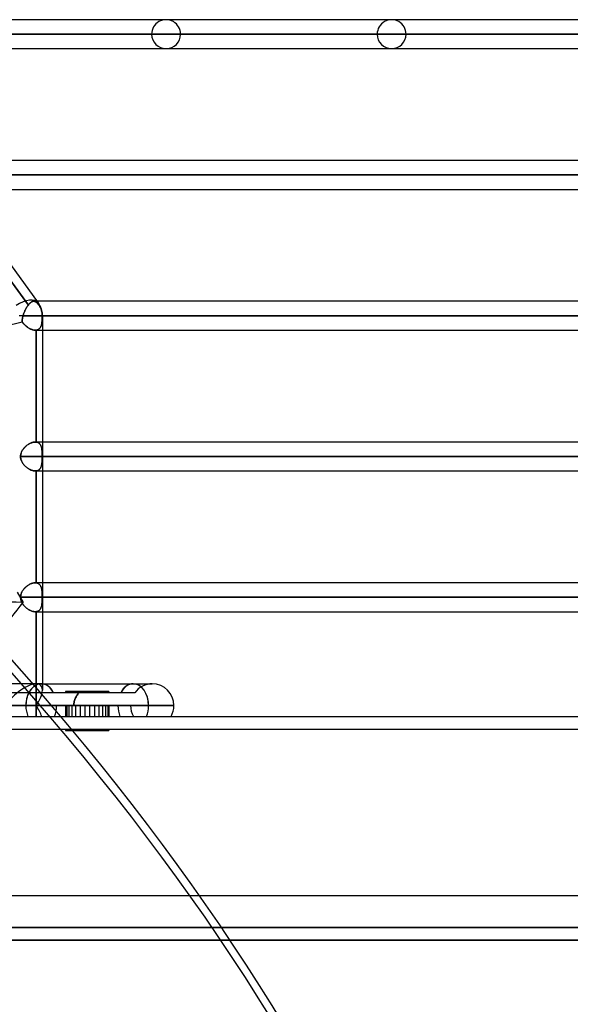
# Model space of a CAD drawing. Header units: millimetres. Extents: x -288 to 288, y -100 to 123.
# Tile 74 of 75: x 179 to 222, y -22 to 54. Entities that reach past the tile are written whole.
import ezdxf

# ---------------------------------------------------------------- set-up
doc = ezdxf.new("R2010")
doc.units = ezdxf.units.MM
doc.layers.add('MAIN-1', color=7, linetype='Continuous')
doc.layers.add('MAIN-2', color=7, linetype='Continuous')

msp = doc.modelspace()

# ---------------------------------------------------------------- linework, layer by layer
at = {"layer": 'MAIN-1'}
for p, q in [((226, 54.435), (164.665, 54.435)), ((164.773, 54.301), (180.754, 32.301)), ((227.13, 53.305), (165.497, 53.305)), ((166.318, 52.175), (226, 52.175)), ((237.3, 43.435), (172.666, 43.435)), ((238.43, 42.305), (173.487, 42.305)), ((174.308, 41.175), (237.3, 41.175)), ((248.6, 32.435), (180.657, 32.435)), ((181.077, 31.305), (179.25, 31.305)), ((249.73, 31.305), (181.077, 31.305)), ((181.077, 31.305), (181.077, 2.543)), ((181.077, 30.175), (248.6, 30.175)), ((248.6, 21.435), (181.077, 21.435)), ((249.73, 20.305), (181.077, 20.305)), ((181.077, 19.175), (248.6, 19.175)), ((248.6, 10.435), (181.077, 10.435)), ((249.73, 9.305), (181.077, 9.305)), ((181.077, 8.175), (248.6, 8.175)), ((180.98, 2.543), (173.39, 2.543)), ((180.98, 2.543), (189.661, 2.543)), ((179.782, 0.847), (170.993, 0.847)), ((191.356, 0.847), (179.782, 0.847)), ((183.531, 0.847), (182.976, 0.847)), ((187.966, 0.847), (182.976, 0.847)), ((-268, 0), (268, 0)), ((-268, -14), (268, -14)), ((227, -17.5), (0, -17.5))]:
    msp.add_line(p, q, dxfattribs=at)
for centre, start, end in [((179.382, 31.305), 0, 35.99487), ((189.661, 0.847), 0, 89.99987), ((189.661, 0.847), 330.00004, 0)]:
    msp.add_arc(centre, 1.695, start, end, dxfattribs=at)
for centre, major_axis, ratio, start_param, end_param in [((179.382, 31.305), (1.371, 0.996), 0.506681, 0, 1.466187), ((179.382, 31.305), (1.371, 0.996), 0.506681, -0.001, 0), ((180.98, 0.847), (0, -1.695), 0.707107, 3.141565, 4.712389), ((188.172, 0.847), (0, -1.695), 0.707107, 3.139903, 3.14162), ((180.98, 0.847), (0, -1.695), 0.707107, -1.570796, -1.047198)]:
    msp.add_ellipse(centre, major_axis=major_axis, ratio=ratio, start_param=start_param, end_param=end_param, dxfattribs=at)
at = {"layer": 'MAIN-2'}
for p, q in [((189.614, 53.305), (138.786, 53.305)), ((138.786, 53.305), (189.614, 53.305)), ((140.385, 53.305), (191.874, 53.305)), ((191.874, 53.305), (140.385, 53.305)), ((207.242, 53.305), (151.258, 53.305)), ((151.258, 53.305), (207.242, 53.305)), ((152.857, 53.305), (209.502, 53.305)), ((209.502, 53.305), (152.857, 53.305)), ((224.87, 53.305), (163.729, 53.305)), ((163.729, 53.305), (224.87, 53.305)), ((165.217, 53.305), (227.13, 53.305)), ((236.17, 42.305), (171.565, 42.305)), ((171.565, 42.305), (236.17, 42.305)), ((173.127, 41.566), (179.976, 32.138)), ((179.976, 32.138), (173.127, 41.566)), ((173.21, 42.305), (238.43, 42.305)), ((180.104, 32.284), (180.136, 32.313)), ((180.162, 32.335), (180.126, 32.304)), ((180.136, 32.313), (180.167, 32.339)), ((180.198, 32.362), (180.162, 32.335)), ((180.167, 32.339), (180.198, 32.362)), ((180.233, 32.385), (180.198, 32.362)), ((180.198, 32.362), (180.228, 32.382)), ((180.228, 32.382), (180.258, 32.399)), ((180.268, 32.404), (180.233, 32.385)), ((180.258, 32.399), (180.287, 32.412)), ((180.301, 32.418), (180.268, 32.404)), ((180.287, 32.412), (180.316, 32.423)), ((180.335, 32.428), (180.301, 32.418)), ((180.316, 32.423), (180.344, 32.43)), ((180.368, 32.433), (180.335, 32.428)), ((180.344, 32.43), (180.372, 32.434)), ((180.4, 32.435), (180.368, 32.433)), ((180.372, 32.434), (180.4, 32.435)), ((180.657, 32.435), (180.396, 32.435)), ((180.4, 32.435), (180.428, 32.433)), ((180.432, 32.432), (180.4, 32.435)), ((180.428, 32.433), (180.456, 32.428)), ((180.464, 32.425), (180.432, 32.432)), ((180.456, 32.428), (180.484, 32.419)), ((180.496, 32.414), (180.464, 32.425)), ((180.484, 32.419), (180.511, 32.408)), ((180.528, 32.399), (180.496, 32.414)), ((180.511, 32.408), (180.539, 32.393)), ((180.56, 32.379), (180.528, 32.399)), ((180.539, 32.393), (180.567, 32.375)), ((180.593, 32.355), (180.56, 32.379)), ((180.567, 32.375), (180.595, 32.354)), ((180.626, 32.327), (180.593, 32.355)), ((180.595, 32.354), (180.624, 32.329)), ((180.624, 32.329), (180.653, 32.302)), ((180.66, 32.295), (180.626, 32.327)), ((179.627, 31.505), (179.646, 31.555)), ((179.646, 31.555), (179.627, 31.505)), ((179.646, 31.555), (179.667, 31.605)), ((179.667, 31.605), (179.646, 31.555)), ((179.667, 31.605), (179.689, 31.654)), ((179.689, 31.654), (179.667, 31.605)), ((179.689, 31.654), (179.712, 31.703)), ((179.712, 31.703), (179.689, 31.654)), ((179.712, 31.703), (179.736, 31.751)), ((179.736, 31.751), (179.712, 31.703)), ((179.736, 31.751), (179.76, 31.799)), ((179.76, 31.799), (179.736, 31.751)), ((179.76, 31.799), (179.786, 31.846)), ((179.786, 31.845), (179.76, 31.799)), ((179.786, 31.846), (179.811, 31.891)), ((179.811, 31.891), (179.786, 31.845)), ((179.811, 31.891), (179.838, 31.936)), ((179.838, 31.936), (179.811, 31.891)), ((179.838, 31.936), (179.865, 31.979)), ((179.865, 31.979), (179.838, 31.936)), ((179.892, 32.022), (179.865, 31.979)), ((179.865, 31.979), (179.892, 32.021)), ((179.892, 32.021), (179.92, 32.062)), ((179.92, 32.062), (179.892, 32.022)), ((179.92, 32.062), (179.948, 32.101)), ((179.948, 32.101), (179.92, 32.062)), ((179.948, 32.101), (179.976, 32.138)), ((179.976, 32.138), (179.948, 32.101)), ((180.013, 32.185), (179.976, 32.138)), ((179.976, 32.138), (180.008, 32.179)), ((180.008, 32.179), (180.04, 32.217)), ((180.051, 32.229), (180.013, 32.185)), ((180.04, 32.217), (180.072, 32.252)), ((180.089, 32.269), (180.051, 32.229)), ((180.072, 32.252), (180.104, 32.284)), ((180.126, 32.304), (180.089, 32.269)), ((180.653, 32.302), (180.683, 32.271)), ((180.695, 32.258), (180.66, 32.295)), ((180.683, 32.271), (180.714, 32.237)), ((180.73, 32.218), (180.695, 32.258)), ((180.714, 32.237), (180.745, 32.2)), ((180.766, 32.173), (180.73, 32.218)), ((180.745, 32.2), (180.776, 32.16)), ((180.802, 32.125), (180.766, 32.173)), ((180.776, 32.16), (180.807, 32.118)), ((180.84, 32.073), (180.802, 32.125)), ((180.807, 32.118), (180.84, 32.073)), ((180.84, 32.073), (180.877, 32.015)), ((180.877, 32.015), (180.84, 32.073)), ((180.877, 32.015), (180.912, 31.953)), ((180.912, 31.953), (180.877, 32.015)), ((180.912, 31.953), (180.944, 31.887)), ((180.944, 31.887), (180.912, 31.953)), ((180.944, 31.887), (180.973, 31.819)), ((180.973, 31.819), (180.944, 31.887)), ((180.973, 31.819), (180.996, 31.751)), ((180.996, 31.751), (180.973, 31.819)), ((180.996, 31.751), (181.017, 31.683)), ((181.017, 31.683), (180.996, 31.751)), ((181.017, 31.683), (181.034, 31.609)), ((181.034, 31.609), (181.017, 31.683)), ((181.034, 31.609), (181.048, 31.533)), ((181.048, 31.533), (181.034, 31.609)), ((181.077, 31.305), (179.25, 31.305)), ((179.501, 30.973), (179.5, 30.927)), ((179.5, 30.925), (179.501, 30.971)), ((179.5, 30.927), (179.5, 30.881)), ((179.5, 30.88), (179.5, 30.925)), ((179.5, 30.881), (179.503, 30.836)), ((179.503, 30.836), (179.5, 30.88)), ((179.504, 31.02), (179.501, 30.973)), ((179.501, 30.971), (179.504, 31.017)), ((179.503, 30.836), (179.536, 30.783)), ((179.546, 30.769), (179.503, 30.836)), ((179.51, 31.066), (179.504, 31.02)), ((179.504, 31.017), (179.509, 31.064)), ((179.509, 31.064), (179.516, 31.111)), ((179.516, 31.114), (179.51, 31.066)), ((179.525, 31.161), (179.516, 31.114)), ((179.516, 31.111), (179.524, 31.159)), ((179.524, 31.159), (179.535, 31.207)), ((179.535, 31.209), (179.525, 31.161)), ((179.547, 31.257), (179.535, 31.209)), ((179.535, 31.207), (179.546, 31.256)), ((179.536, 30.783), (179.572, 30.732)), ((179.546, 31.256), (179.559, 31.305)), ((179.559, 31.305), (179.547, 31.257)), ((179.559, 31.305), (179.574, 31.355)), ((179.574, 31.355), (179.559, 31.305)), ((247.47, 31.305), (179.559, 31.305)), ((179.559, 31.305), (247.47, 31.305)), ((179.574, 31.355), (179.59, 31.405)), ((179.59, 31.405), (179.574, 31.355)), ((179.59, 31.405), (179.608, 31.455)), ((179.608, 31.455), (179.59, 31.405)), ((179.608, 31.455), (179.627, 31.505)), ((179.627, 31.505), (179.608, 31.455)), ((181.043, 30.818), (181.036, 30.764)), ((181.036, 30.763), (181.043, 30.818)), ((181.049, 30.875), (181.043, 30.818)), ((181.043, 30.818), (181.049, 30.874)), ((181.048, 31.533), (181.058, 31.456)), ((181.058, 31.456), (181.048, 31.533)), ((181.054, 30.933), (181.049, 30.875)), ((181.049, 30.874), (181.054, 30.932)), ((181.058, 30.992), (181.054, 30.933)), ((181.054, 30.932), (181.058, 30.992)), ((181.058, 31.456), (181.063, 31.379)), ((181.063, 31.379), (181.058, 31.456)), ((181.061, 31.053), (181.058, 30.992)), ((181.058, 30.992), (181.061, 31.052)), ((181.063, 31.115), (181.061, 31.053)), ((181.061, 31.052), (181.063, 31.115)), ((181.063, 31.379), (181.065, 31.305)), ((181.065, 31.305), (181.063, 31.379)), ((181.064, 31.178), (181.063, 31.115)), ((181.063, 31.115), (181.064, 31.177)), ((181.065, 31.241), (181.064, 31.178)), ((181.064, 31.177), (181.065, 31.241)), ((181.065, 31.305), (249.73, 31.305)), ((181.065, 31.305), (181.065, 31.241)), ((181.065, 31.241), (181.065, 31.305)), ((181.077, 31.305), (181.065, 31.305)), ((179.593, 30.705), (179.546, 30.769)), ((179.572, 30.732), (179.61, 30.683)), ((179.643, 30.643), (179.593, 30.705)), ((179.61, 30.683), (179.65, 30.635)), ((179.697, 30.585), (179.643, 30.643)), ((179.65, 30.635), (179.692, 30.589)), ((179.692, 30.589), (179.737, 30.545)), ((179.753, 30.529), (179.697, 30.585)), ((179.737, 30.545), (179.783, 30.502)), ((179.812, 30.477), (179.753, 30.529)), ((179.783, 30.502), (179.832, 30.461)), ((179.873, 30.428), (179.812, 30.477)), ((179.832, 30.461), (179.882, 30.422)), ((179.936, 30.383), (179.873, 30.428)), ((179.882, 30.422), (179.933, 30.385)), ((179.933, 30.385), (179.985, 30.351)), ((180, 30.342), (179.936, 30.383)), ((179.985, 30.351), (180.039, 30.319)), ((180.065, 30.304), (180, 30.342)), ((180.039, 30.319), (180.092, 30.29)), ((180.131, 30.271), (180.065, 30.304)), ((180.092, 30.29), (180.146, 30.264)), ((180.196, 30.243), (180.131, 30.271)), ((180.146, 30.264), (180.201, 30.241)), ((180.262, 30.219), (180.196, 30.243)), ((180.201, 30.241), (180.255, 30.221)), ((180.255, 30.221), (180.308, 30.205)), ((180.327, 30.2), (180.262, 30.219)), ((180.308, 30.205), (180.362, 30.192)), ((180.391, 30.186), (180.327, 30.2)), ((180.362, 30.192), (180.414, 30.182)), ((180.454, 30.178), (180.391, 30.186)), ((180.414, 30.182), (180.464, 30.177)), ((180.514, 30.175), (180.454, 30.178)), ((180.464, 30.177), (180.514, 30.175)), ((180.514, 30.175), (180.525, 30.175)), ((180.525, 30.175), (180.514, 30.175)), ((180.514, 30.175), (181.077, 30.175)), ((180.525, 30.175), (180.536, 30.175)), ((180.536, 30.175), (180.525, 30.175)), ((180.536, 30.175), (180.548, 30.176)), ((180.548, 30.176), (180.536, 30.175)), ((180.548, 30.176), (180.559, 30.177)), ((180.559, 30.177), (180.548, 30.176)), ((180.559, 30.177), (180.57, 30.178)), ((180.57, 30.178), (180.559, 30.177)), ((180.57, 30.178), (180.581, 30.179)), ((180.581, 30.179), (180.57, 30.178)), ((180.625, 30.186), (180.581, 30.179)), ((180.581, 30.179), (180.625, 30.186)), ((180.581, 21.431), (180.581, 30.179)), ((180.581, 30.179), (180.581, 21.431)), ((180.667, 30.197), (180.625, 30.186)), ((180.625, 30.186), (180.667, 30.197)), ((180.707, 30.211), (180.667, 30.197)), ((180.667, 30.197), (180.707, 30.211)), ((180.745, 30.228), (180.707, 30.211)), ((180.707, 30.211), (180.745, 30.228)), ((180.78, 30.249), (180.745, 30.228)), ((180.745, 30.228), (180.78, 30.249)), ((180.813, 30.273), (180.78, 30.249)), ((180.78, 30.249), (180.813, 30.273)), ((180.843, 30.3), (180.813, 30.273)), ((180.813, 30.273), (180.843, 30.3)), ((180.872, 30.33), (180.843, 30.3)), ((180.843, 30.3), (180.872, 30.33)), ((180.897, 30.363), (180.872, 30.33)), ((180.872, 30.33), (180.897, 30.362)), ((180.921, 30.398), (180.897, 30.363)), ((180.897, 30.362), (180.921, 30.398)), ((180.942, 30.436), (180.921, 30.398)), ((180.921, 30.398), (180.942, 30.436)), ((180.961, 30.476), (180.942, 30.436)), ((180.942, 30.436), (180.961, 30.476)), ((180.978, 30.519), (180.961, 30.476)), ((180.961, 30.476), (180.978, 30.518)), ((180.993, 30.564), (180.978, 30.519)), ((180.978, 30.518), (180.993, 30.563)), ((181.006, 30.611), (180.993, 30.564)), ((180.993, 30.563), (181.006, 30.61)), ((181.018, 30.66), (181.006, 30.611)), ((181.006, 30.61), (181.018, 30.659)), ((181.028, 30.711), (181.018, 30.66)), ((181.018, 30.659), (181.028, 30.71)), ((181.036, 30.764), (181.028, 30.711)), ((181.028, 30.71), (181.036, 30.763)), ((179.504, 20.776), (179.474, 20.721)), ((179.499, 20.767), (179.528, 20.814)), ((179.538, 20.829), (179.504, 20.776)), ((179.528, 20.814), (179.559, 20.859)), ((179.573, 20.88), (179.538, 20.829)), ((179.559, 20.859), (179.591, 20.904)), ((179.611, 20.929), (179.573, 20.88)), ((179.591, 20.904), (179.626, 20.947)), ((179.651, 20.977), (179.611, 20.929)), ((179.626, 20.947), (179.663, 20.989)), ((179.694, 21.023), (179.651, 20.977)), ((179.663, 20.989), (179.701, 21.03)), ((179.739, 21.067), (179.694, 21.023)), ((179.701, 21.03), (179.742, 21.07)), ((179.785, 21.11), (179.739, 21.067)), ((179.742, 21.07), (179.783, 21.108)), ((179.783, 21.108), (179.826, 21.144)), ((179.834, 21.151), (179.785, 21.11)), ((179.826, 21.144), (179.87, 21.179)), ((179.884, 21.19), (179.834, 21.151)), ((179.87, 21.179), (179.914, 21.212)), ((179.935, 21.227), (179.884, 21.19)), ((179.914, 21.212), (179.96, 21.243)), ((179.988, 21.261), (179.935, 21.227)), ((179.96, 21.243), (180.006, 21.272)), ((180.041, 21.292), (179.988, 21.261)), ((180.006, 21.272), (180.053, 21.299)), ((180.094, 21.321), (180.041, 21.292)), ((180.053, 21.299), (180.1, 21.324)), ((180.148, 21.347), (180.094, 21.321)), ((180.1, 21.324), (180.147, 21.347)), ((180.147, 21.347), (180.195, 21.367)), ((180.202, 21.37), (180.148, 21.347)), ((180.195, 21.367), (180.242, 21.384)), ((180.256, 21.389), (180.202, 21.37)), ((180.242, 21.384), (180.289, 21.4)), ((180.31, 21.406), (180.256, 21.389)), ((180.289, 21.4), (180.335, 21.412)), ((180.362, 21.418), (180.31, 21.406)), ((180.335, 21.412), (180.381, 21.422)), ((180.414, 21.428), (180.362, 21.418)), ((180.381, 21.422), (180.426, 21.429)), ((180.464, 21.433), (180.414, 21.428)), ((180.426, 21.429), (180.47, 21.434)), ((180.513, 21.435), (180.464, 21.433)), ((180.47, 21.434), (180.513, 21.435)), ((180.513, 21.435), (180.525, 21.435)), ((180.525, 21.435), (180.513, 21.435)), ((181.077, 21.435), (180.514, 21.435)), ((180.525, 21.435), (180.536, 21.435)), ((180.536, 21.435), (180.525, 21.435)), ((180.536, 21.435), (180.548, 21.434)), ((180.547, 21.434), (180.536, 21.435)), ((180.559, 21.433), (180.547, 21.434)), ((180.548, 21.434), (180.559, 21.433)), ((180.559, 21.433), (180.57, 21.432)), ((180.57, 21.432), (180.559, 21.433)), ((180.57, 21.432), (180.581, 21.431)), ((180.581, 21.431), (180.57, 21.432)), ((180.581, 21.431), (180.625, 21.424)), ((180.625, 21.424), (180.581, 21.431)), ((180.625, 21.424), (180.667, 21.414)), ((180.668, 21.413), (180.625, 21.424)), ((180.667, 21.414), (180.707, 21.4)), ((180.708, 21.399), (180.668, 21.413)), ((180.707, 21.4), (180.745, 21.382)), ((180.745, 21.382), (180.708, 21.399)), ((180.745, 21.382), (180.78, 21.361)), ((180.781, 21.361), (180.745, 21.382)), ((180.78, 21.361), (180.813, 21.337)), ((180.814, 21.337), (180.781, 21.361)), ((180.813, 21.337), (180.843, 21.31)), ((180.844, 21.309), (180.814, 21.337)), ((180.843, 21.31), (180.871, 21.28)), ((180.872, 21.279), (180.844, 21.309)), ((180.871, 21.28), (180.897, 21.248)), ((180.898, 21.246), (180.872, 21.279)), ((180.897, 21.248), (180.921, 21.212)), ((180.921, 21.211), (180.898, 21.246)), ((180.921, 21.212), (180.942, 21.174)), ((180.943, 21.173), (180.921, 21.211)), ((180.942, 21.174), (180.961, 21.134)), ((180.962, 21.132), (180.943, 21.173)), ((180.961, 21.134), (180.978, 21.091)), ((180.979, 21.09), (180.962, 21.132)), ((180.978, 21.091), (180.993, 21.046)), ((180.993, 21.045), (180.979, 21.09)), ((180.993, 21.046), (181.006, 20.999)), ((181.007, 20.998), (180.993, 21.045)), ((181.006, 20.999), (181.018, 20.95)), ((181.018, 20.949), (181.007, 20.998)), ((181.018, 20.95), (181.028, 20.899)), ((181.028, 20.898), (181.018, 20.949)), ((181.028, 20.899), (181.036, 20.846)), ((181.036, 20.845), (181.028, 20.898)), ((181.036, 20.846), (181.043, 20.792)), ((181.043, 20.79), (181.036, 20.845)), ((181.043, 20.792), (181.049, 20.735)), ((181.049, 20.734), (181.043, 20.79)), ((179.369, 20.367), (179.367, 20.305)), ((179.367, 20.305), (179.369, 20.359)), ((247.47, 20.305), (179.367, 20.305)), ((179.367, 20.305), (247.47, 20.305)), ((179.367, 20.305), (179.37, 20.237)), ((179.369, 20.248), (179.367, 20.305)), ((179.376, 20.428), (179.369, 20.367)), ((179.369, 20.359), (179.374, 20.413)), ((179.375, 20.191), (179.369, 20.248)), ((179.37, 20.237), (179.378, 20.17)), ((179.374, 20.413), (179.383, 20.466)), ((179.385, 20.134), (179.375, 20.191)), ((179.388, 20.488), (179.376, 20.428)), ((179.378, 20.17), (179.392, 20.104)), ((179.383, 20.466), (179.395, 20.519)), ((179.399, 20.078), (179.385, 20.134)), ((179.403, 20.548), (179.388, 20.488)), ((179.392, 20.104), (179.41, 20.039)), ((179.395, 20.519), (179.41, 20.571)), ((179.416, 20.023), (179.399, 20.078)), ((179.423, 20.607), (179.403, 20.548)), ((179.41, 20.571), (179.429, 20.621)), ((179.41, 20.039), (179.434, 19.976)), ((179.437, 19.969), (179.416, 20.023)), ((179.447, 20.665), (179.423, 20.607)), ((179.429, 20.621), (179.45, 20.671)), ((179.474, 20.721), (179.447, 20.665)), ((179.45, 20.671), (179.473, 20.72)), ((179.473, 20.72), (179.499, 20.767)), ((181.049, 20.735), (181.054, 20.677)), ((181.054, 20.676), (181.049, 20.734)), ((181.054, 20.677), (181.058, 20.617)), ((181.058, 20.617), (181.054, 20.676)), ((181.058, 20.617), (181.061, 20.556)), ((181.061, 20.556), (181.058, 20.617)), ((181.061, 20.053), (181.058, 19.992)), ((181.058, 19.991), (181.061, 20.052)), ((181.061, 20.556), (181.063, 20.494)), ((181.063, 20.494), (181.061, 20.556)), ((181.063, 20.115), (181.061, 20.053)), ((181.061, 20.052), (181.063, 20.115)), ((181.063, 20.494), (181.064, 20.432)), ((181.064, 20.431), (181.063, 20.494)), ((181.064, 20.178), (181.063, 20.115)), ((181.063, 20.115), (181.064, 20.178)), ((181.064, 20.432), (181.065, 20.368)), ((181.065, 20.368), (181.064, 20.431)), ((181.065, 20.241), (181.064, 20.178)), ((181.064, 20.178), (181.065, 20.241)), ((181.065, 20.368), (181.065, 20.305)), ((181.065, 20.305), (181.065, 20.368)), ((181.065, 20.305), (249.73, 20.305)), ((181.065, 20.305), (181.065, 20.241)), ((181.065, 20.241), (181.065, 20.305)), ((179.434, 19.976), (179.461, 19.914)), ((179.46, 19.916), (179.437, 19.969)), ((179.487, 19.865), (179.46, 19.916)), ((179.461, 19.914), (179.493, 19.854)), ((179.516, 19.815), (179.487, 19.865)), ((179.493, 19.854), (179.528, 19.795)), ((179.548, 19.766), (179.516, 19.815)), ((179.528, 19.795), (179.567, 19.739)), ((179.582, 19.719), (179.548, 19.766)), ((179.567, 19.739), (179.608, 19.685)), ((179.618, 19.673), (179.582, 19.719)), ((179.608, 19.685), (179.653, 19.632)), ((179.656, 19.629), (179.618, 19.673)), ((179.653, 19.632), (179.699, 19.582)), ((179.696, 19.585), (179.656, 19.629)), ((179.738, 19.543), (179.696, 19.585)), ((179.699, 19.582), (179.747, 19.535)), ((179.782, 19.503), (179.738, 19.543)), ((179.747, 19.535), (179.798, 19.489)), ((179.827, 19.464), (179.782, 19.503)), ((179.798, 19.489), (179.849, 19.447)), ((179.874, 19.428), (179.827, 19.464)), ((179.849, 19.447), (179.903, 19.406)), ((179.922, 19.393), (179.874, 19.428)), ((179.903, 19.406), (179.957, 19.369)), ((179.971, 19.36), (179.922, 19.393)), ((179.957, 19.369), (180.013, 19.334)), ((180.021, 19.329), (179.971, 19.36)), ((180.013, 19.334), (180.069, 19.302)), ((180.071, 19.301), (180.021, 19.329)), ((180.069, 19.302), (180.126, 19.273)), ((180.121, 19.276), (180.071, 19.301)), ((180.172, 19.253), (180.121, 19.276)), ((180.126, 19.273), (180.183, 19.248)), ((180.222, 19.233), (180.172, 19.253)), ((180.183, 19.248), (180.24, 19.226)), ((180.744, 19.228), (180.779, 19.248)), ((180.781, 19.249), (180.745, 19.228)), ((180.779, 19.248), (180.812, 19.272)), ((180.813, 19.273), (180.781, 19.249)), ((180.812, 19.272), (180.843, 19.299)), ((180.844, 19.3), (180.813, 19.273)), ((180.843, 19.299), (180.871, 19.329)), ((180.872, 19.33), (180.844, 19.3)), ((180.871, 19.329), (180.896, 19.361)), ((180.898, 19.363), (180.872, 19.33)), ((180.896, 19.361), (180.92, 19.397)), ((180.921, 19.398), (180.898, 19.363)), ((180.92, 19.397), (180.941, 19.435)), ((180.942, 19.436), (180.921, 19.398)), ((180.941, 19.435), (180.96, 19.475)), ((180.961, 19.477), (180.942, 19.436)), ((180.96, 19.475), (180.977, 19.517)), ((180.978, 19.519), (180.961, 19.477)), ((180.977, 19.517), (180.993, 19.562)), ((180.993, 19.564), (180.978, 19.519)), ((181.006, 19.611), (180.993, 19.564)), ((180.993, 19.562), (181.006, 19.609)), ((181.018, 19.66), (181.006, 19.611)), ((181.006, 19.609), (181.017, 19.658)), ((181.017, 19.658), (181.027, 19.709)), ((181.028, 19.711), (181.018, 19.66)), ((181.027, 19.709), (181.036, 19.762)), ((181.036, 19.764), (181.028, 19.711)), ((181.043, 19.818), (181.036, 19.764)), ((181.036, 19.762), (181.043, 19.817)), ((181.049, 19.875), (181.043, 19.818)), ((181.043, 19.817), (181.049, 19.873)), ((181.054, 19.933), (181.049, 19.875)), ((181.049, 19.873), (181.054, 19.931)), ((181.058, 19.992), (181.054, 19.933)), ((181.054, 19.931), (181.058, 19.991)), ((180.273, 19.215), (180.222, 19.233)), ((180.24, 19.226), (180.297, 19.208)), ((180.323, 19.201), (180.273, 19.215)), ((180.297, 19.208), (180.353, 19.194)), ((180.372, 19.19), (180.323, 19.201)), ((180.353, 19.194), (180.408, 19.183)), ((180.42, 19.182), (180.372, 19.19)), ((180.408, 19.183), (180.462, 19.177)), ((180.468, 19.177), (180.42, 19.182)), ((180.462, 19.177), (180.514, 19.175)), ((180.514, 19.175), (180.468, 19.177)), ((180.514, 19.175), (180.524, 19.175)), ((180.524, 19.175), (180.514, 19.175)), ((180.514, 19.175), (181.077, 19.175)), ((180.524, 19.175), (180.533, 19.175)), ((180.533, 19.175), (180.524, 19.175)), ((180.533, 19.175), (180.543, 19.176)), ((180.543, 19.176), (180.533, 19.175)), ((180.543, 19.176), (180.553, 19.176)), ((180.553, 19.176), (180.543, 19.176)), ((180.553, 19.176), (180.562, 19.177)), ((180.562, 19.177), (180.553, 19.176)), ((180.562, 19.177), (180.572, 19.178)), ((180.572, 19.178), (180.562, 19.177)), ((180.572, 19.178), (180.581, 19.179)), ((180.581, 19.179), (180.572, 19.178)), ((180.625, 19.186), (180.581, 19.179)), ((180.581, 19.179), (180.625, 19.186)), ((180.581, 10.431), (180.581, 19.179)), ((180.581, 19.179), (180.581, 10.431)), ((180.667, 19.196), (180.625, 19.186)), ((180.625, 19.186), (180.667, 19.196)), ((180.708, 19.211), (180.667, 19.196)), ((180.667, 19.196), (180.706, 19.21)), ((180.706, 19.21), (180.744, 19.228)), ((180.745, 19.228), (180.708, 19.211)), ((179.691, 10.019), (179.648, 9.973)), ((179.666, 9.992), (179.704, 10.033)), ((179.735, 10.064), (179.691, 10.019)), ((179.704, 10.033), (179.745, 10.073)), ((179.782, 10.107), (179.735, 10.064)), ((179.745, 10.073), (179.786, 10.111)), ((179.83, 10.148), (179.782, 10.107)), ((179.786, 10.111), (179.829, 10.147)), ((179.829, 10.147), (179.873, 10.181)), ((179.88, 10.187), (179.83, 10.148)), ((179.873, 10.181), (179.917, 10.214)), ((179.931, 10.224), (179.88, 10.187)), ((179.917, 10.214), (179.963, 10.245)), ((179.984, 10.258), (179.931, 10.224)), ((179.963, 10.245), (180.009, 10.274)), ((180.037, 10.29), (179.984, 10.258)), ((180.009, 10.274), (180.056, 10.301)), ((180.091, 10.319), (180.037, 10.29)), ((180.056, 10.301), (180.103, 10.325)), ((180.145, 10.346), (180.091, 10.319)), ((180.103, 10.325), (180.15, 10.348)), ((180.199, 10.369), (180.145, 10.346)), ((180.15, 10.348), (180.197, 10.368)), ((180.197, 10.368), (180.243, 10.385)), ((180.254, 10.388), (180.199, 10.369)), ((180.243, 10.385), (180.29, 10.4)), ((180.307, 10.405), (180.254, 10.388)), ((180.29, 10.4), (180.336, 10.413)), ((180.361, 10.418), (180.307, 10.405)), ((180.336, 10.413), (180.382, 10.422)), ((180.413, 10.427), (180.361, 10.418)), ((180.382, 10.422), (180.427, 10.429)), ((180.464, 10.433), (180.413, 10.427)), ((180.427, 10.429), (180.471, 10.434)), ((180.513, 10.435), (180.464, 10.433)), ((180.471, 10.434), (180.514, 10.435)), ((180.525, 10.435), (180.513, 10.435)), ((180.514, 10.435), (180.525, 10.435)), ((181.077, 10.435), (180.514, 10.435)), ((180.536, 10.435), (180.525, 10.435)), ((180.525, 10.435), (180.536, 10.435)), ((180.547, 10.434), (180.536, 10.435)), ((180.536, 10.435), (180.548, 10.434)), ((180.559, 10.433), (180.547, 10.434)), ((180.548, 10.434), (180.559, 10.433)), ((180.57, 10.432), (180.559, 10.433)), ((180.559, 10.433), (180.57, 10.432)), ((180.581, 10.431), (180.57, 10.432)), ((180.57, 10.432), (180.581, 10.431)), ((180.626, 10.424), (180.581, 10.431)), ((180.581, 10.431), (180.625, 10.424)), ((180.625, 10.424), (180.668, 10.413)), ((180.668, 10.413), (180.626, 10.424)), ((180.708, 10.399), (180.668, 10.413)), ((180.668, 10.413), (180.708, 10.399)), ((180.746, 10.381), (180.708, 10.399)), ((180.708, 10.399), (180.745, 10.382)), ((180.745, 10.382), (180.781, 10.361)), ((180.782, 10.36), (180.746, 10.381)), ((180.781, 10.361), (180.813, 10.337)), ((180.815, 10.336), (180.782, 10.36)), ((180.813, 10.337), (180.844, 10.31)), ((180.846, 10.308), (180.815, 10.336)), ((180.844, 10.31), (180.872, 10.28)), ((180.874, 10.277), (180.846, 10.308)), ((180.872, 10.28), (180.898, 10.247)), ((180.9, 10.244), (180.874, 10.277)), ((180.898, 10.247), (180.921, 10.211)), ((180.923, 10.208), (180.9, 10.244)), ((180.921, 10.211), (180.942, 10.173)), ((180.944, 10.169), (180.923, 10.208)), ((180.942, 10.173), (180.961, 10.133)), ((180.963, 10.128), (180.944, 10.169)), ((180.961, 10.133), (180.978, 10.09)), ((180.98, 10.085), (180.963, 10.128)), ((180.978, 10.09), (180.993, 10.045)), ((180.995, 10.04), (180.98, 10.085)), ((180.993, 10.045), (181.007, 9.998)), ((181.008, 9.992), (180.995, 10.04)), ((179.099, 9.702), (179.574, 8.893)), ((179.369, 9.366), (179.367, 9.305)), ((179.367, 9.305), (179.369, 9.359)), ((247.47, 9.305), (179.367, 9.305)), ((179.367, 9.305), (247.47, 9.305)), ((179.369, 9.244), (179.367, 9.305)), ((179.367, 9.305), (179.369, 9.251)), ((179.376, 9.427), (179.369, 9.366)), ((179.369, 9.359), (179.374, 9.413)), ((179.369, 9.251), (179.374, 9.197)), ((179.376, 9.183), (179.369, 9.244)), ((179.374, 9.413), (179.383, 9.467)), ((179.387, 9.487), (179.376, 9.427)), ((179.383, 9.467), (179.395, 9.519)), ((179.403, 9.546), (179.387, 9.487)), ((179.395, 9.519), (179.41, 9.571)), ((179.422, 9.605), (179.403, 9.546)), ((179.41, 9.571), (179.429, 9.622)), ((179.446, 9.662), (179.422, 9.605)), ((179.429, 9.622), (179.45, 9.671)), ((179.472, 9.718), (179.446, 9.662)), ((179.45, 9.671), (179.474, 9.72)), ((179.502, 9.772), (179.472, 9.718)), ((179.474, 9.72), (179.5, 9.768)), ((179.5, 9.768), (179.529, 9.815)), ((179.535, 9.825), (179.502, 9.772)), ((179.529, 9.815), (179.56, 9.861)), ((179.571, 9.876), (179.535, 9.825)), ((179.56, 9.861), (179.593, 9.906)), ((179.608, 9.925), (179.571, 9.876)), ((179.593, 9.906), (179.629, 9.95)), ((179.648, 9.973), (179.608, 9.925)), ((179.629, 9.95), (179.666, 9.992)), ((181.007, 9.998), (181.018, 9.949)), ((181.019, 9.943), (181.008, 9.992)), ((181.018, 9.949), (181.028, 9.898)), ((181.029, 9.892), (181.019, 9.943)), ((181.028, 9.898), (181.036, 9.845)), ((181.037, 9.839), (181.029, 9.892)), ((181.036, 9.845), (181.043, 9.791)), ((181.044, 9.785), (181.037, 9.839)), ((181.043, 9.791), (181.049, 9.734)), ((181.05, 9.729), (181.044, 9.785)), ((181.049, 9.734), (181.054, 9.676)), ((181.054, 9.672), (181.05, 9.729)), ((181.054, 9.676), (181.058, 9.617)), ((181.058, 9.613), (181.054, 9.672)), ((181.058, 9.617), (181.061, 9.556)), ((181.061, 9.553), (181.058, 9.613)), ((181.061, 9.556), (181.063, 9.494)), ((181.063, 9.492), (181.061, 9.553)), ((181.063, 9.494), (181.064, 9.432)), ((181.064, 9.43), (181.063, 9.492)), ((181.064, 9.432), (181.065, 9.369)), ((181.065, 9.368), (181.064, 9.43)), ((181.065, 9.242), (181.064, 9.18)), ((181.064, 9.178), (181.065, 9.241)), ((181.065, 9.369), (181.065, 9.305)), ((181.065, 9.305), (181.065, 9.368)), ((181.065, 9.305), (249.73, 9.305)), ((181.065, 9.241), (181.065, 9.305)), ((181.065, 9.305), (181.065, 9.242)), ((179.374, 9.197), (179.383, 9.143)), ((179.387, 9.123), (179.376, 9.183)), ((179.383, 9.143), (179.395, 9.091)), ((179.403, 9.064), (179.387, 9.123)), ((179.395, 9.091), (179.41, 9.039)), ((179.422, 9.005), (179.403, 9.064)), ((179.41, 9.039), (179.429, 8.988)), ((179.446, 8.948), (179.422, 9.005)), ((179.429, 8.988), (179.45, 8.939)), ((179.472, 8.892), (179.446, 8.948)), ((179.45, 8.939), (179.474, 8.89)), ((179.502, 8.838), (179.472, 8.892)), ((179.474, 8.89), (179.5, 8.842)), ((179.5, 8.842), (179.529, 8.795)), ((179.535, 8.785), (179.502, 8.838)), ((179.529, 8.795), (179.56, 8.749)), ((179.571, 8.734), (179.535, 8.785)), ((179.56, 8.749), (179.593, 8.704)), ((179.608, 8.685), (179.571, 8.734)), ((179.593, 8.704), (179.629, 8.66)), ((179.648, 8.637), (179.608, 8.685)), ((179.629, 8.66), (179.666, 8.618)), ((179.691, 8.591), (179.648, 8.637)), ((179.666, 8.618), (179.704, 8.577)), ((179.735, 8.546), (179.691, 8.591)), ((179.704, 8.577), (179.745, 8.537)), ((179.782, 8.503), (179.735, 8.546)), ((179.745, 8.537), (179.786, 8.499)), ((179.83, 8.462), (179.782, 8.503)), ((179.786, 8.499), (179.829, 8.463)), ((179.829, 8.463), (179.873, 8.429)), ((180.942, 8.437), (180.961, 8.477)), ((180.963, 8.482), (180.944, 8.441)), ((180.961, 8.477), (180.978, 8.52)), ((180.98, 8.525), (180.963, 8.482)), ((180.978, 8.52), (180.993, 8.565)), ((180.995, 8.57), (180.98, 8.525)), ((180.993, 8.565), (181.007, 8.612)), ((181.008, 8.618), (180.995, 8.57)), ((181.007, 8.612), (181.018, 8.661)), ((181.019, 8.667), (181.008, 8.618)), ((181.018, 8.661), (181.028, 8.712)), ((181.029, 8.718), (181.019, 8.667)), ((181.028, 8.712), (181.036, 8.765)), ((181.037, 8.771), (181.029, 8.718)), ((181.036, 8.765), (181.043, 8.819)), ((181.044, 8.825), (181.037, 8.771)), ((181.043, 8.819), (181.049, 8.876)), ((181.05, 8.881), (181.044, 8.825)), ((181.049, 8.876), (181.054, 8.934)), ((181.054, 8.938), (181.05, 8.881)), ((181.058, 8.997), (181.054, 8.938)), ((181.054, 8.934), (181.058, 8.993)), ((181.061, 9.057), (181.058, 8.997)), ((181.058, 8.993), (181.061, 9.054)), ((181.063, 9.118), (181.061, 9.057)), ((181.061, 9.054), (181.063, 9.116)), ((181.064, 9.18), (181.063, 9.118)), ((181.063, 9.116), (181.064, 9.178)), ((179.88, 8.423), (179.83, 8.462)), ((179.873, 8.429), (179.917, 8.396)), ((179.931, 8.386), (179.88, 8.423)), ((179.917, 8.396), (179.963, 8.365)), ((179.984, 8.352), (179.931, 8.386)), ((179.963, 8.365), (180.009, 8.336)), ((180.037, 8.32), (179.984, 8.352)), ((180.009, 8.336), (180.056, 8.309)), ((180.091, 8.291), (180.037, 8.32)), ((180.056, 8.309), (180.103, 8.285)), ((180.145, 8.264), (180.091, 8.291)), ((180.103, 8.285), (180.15, 8.262)), ((180.199, 8.241), (180.145, 8.264)), ((180.15, 8.262), (180.197, 8.242)), ((180.197, 8.242), (180.243, 8.225)), ((180.254, 8.222), (180.199, 8.241)), ((180.243, 8.225), (180.29, 8.21)), ((180.307, 8.205), (180.254, 8.222)), ((180.29, 8.21), (180.336, 8.197)), ((180.361, 8.192), (180.307, 8.205)), ((180.336, 8.197), (180.382, 8.188)), ((180.413, 8.183), (180.361, 8.192)), ((180.382, 8.188), (180.427, 8.181)), ((180.464, 8.177), (180.413, 8.183)), ((180.427, 8.181), (180.471, 8.176)), ((180.513, 8.175), (180.464, 8.177)), ((180.471, 8.176), (180.514, 8.175)), ((180.525, 8.175), (180.513, 8.175)), ((180.514, 8.175), (180.525, 8.175)), ((180.514, 8.175), (181.077, 8.175)), ((180.536, 8.175), (180.525, 8.175)), ((180.525, 8.175), (180.536, 8.175)), ((180.547, 8.176), (180.536, 8.175)), ((180.536, 8.175), (180.548, 8.176)), ((180.559, 8.177), (180.547, 8.176)), ((180.548, 8.176), (180.559, 8.177)), ((180.57, 8.178), (180.559, 8.177)), ((180.559, 8.177), (180.57, 8.178)), ((180.581, 8.179), (180.57, 8.178)), ((180.57, 8.178), (180.581, 8.179)), ((180.581, 8.179), (180.625, 8.186)), ((180.626, 8.186), (180.581, 8.179)), ((180.581, 0.847), (180.581, 8.179)), ((180.581, 8.179), (180.581, 0.847)), ((180.625, 8.186), (180.668, 8.197)), ((180.668, 8.197), (180.626, 8.186)), ((180.668, 8.197), (180.708, 8.211)), ((180.708, 8.211), (180.668, 8.197)), ((180.746, 8.229), (180.708, 8.211)), ((180.708, 8.211), (180.745, 8.228)), ((180.745, 8.228), (180.781, 8.249)), ((180.782, 8.25), (180.746, 8.229)), ((180.781, 8.249), (180.813, 8.273)), ((180.815, 8.274), (180.782, 8.25)), ((180.813, 8.273), (180.844, 8.3)), ((180.846, 8.302), (180.815, 8.274)), ((180.844, 8.3), (180.872, 8.33)), ((180.874, 8.333), (180.846, 8.302)), ((180.872, 8.33), (180.898, 8.363)), ((180.9, 8.366), (180.874, 8.333)), ((180.898, 8.363), (180.921, 8.399)), ((180.923, 8.402), (180.9, 8.366)), ((180.921, 8.399), (180.942, 8.437)), ((180.944, 8.441), (180.923, 8.402)), ((181.077, 2.543), (181.077, 2.045)), ((189.661, 2.543), (189.563, 2.543)), ((181.948, 1.847), (178.678, 1.847)), ((188.292, 1.847), (181.948, 1.847)), ((182.892, 1.947), (182.892, 1.847)), ((182.976, 1.947), (182.892, 1.947)), ((182.976, 1.947), (182.976, 1.847)), ((184.016, 1.947), (182.976, 1.947)), ((183.141, 1.947), (183.141, 1.847)), ((183.378, 1.947), (183.378, 1.847)), ((183.674, 1.947), (183.674, 1.847)), ((183.743, 1.597), (183.704, 1.527)), ((183.704, 1.527), (183.743, 1.597)), ((183.787, 1.664), (183.743, 1.597)), ((183.743, 1.597), (183.787, 1.664)), ((183.833, 1.728), (183.787, 1.664)), ((183.787, 1.664), (183.833, 1.728)), ((183.882, 1.789), (183.833, 1.728)), ((183.833, 1.728), (183.882, 1.789)), ((183.934, 1.847), (183.882, 1.789)), ((183.882, 1.789), (183.934, 1.847)), ((184.016, 1.947), (184.016, 1.847)), ((185.478, 1.947), (184.016, 1.947)), ((184.386, 1.947), (184.386, 1.847)), ((184.766, 1.947), (184.766, 1.847)), ((185.136, 1.947), (185.136, 1.847)), ((185.478, 1.947), (185.478, 1.847)), ((186.26, 1.947), (185.478, 1.947)), ((185.775, 1.947), (185.775, 1.847)), ((186.011, 1.947), (186.011, 1.847)), ((186.176, 1.947), (186.176, 1.847)), ((186.26, 1.947), (186.26, 1.847)), ((170.993, 0.847), (179.782, 0.847)), ((182.976, 0.847), (178.184, 0.847)), ((178.184, 0.847), (183.531, 0.847)), ((178.736, 0.847), (182.179, 0.847)), ((179.782, 0.847), (191.356, 0.847)), ((180.581, 0), (180.581, 0.847)), ((180.581, 0.847), (189.37, 0.847)), ((180.581, 0.847), (180.581, 0)), ((182.976, 0.847), (180.581, 0.847)), ((182.179, 0.847), (187.966, 0.847)), ((182.892, 0.847), (182.892, 0)), ((182.976, 0.847), (182.976, 0)), ((183.141, 0.847), (183.141, 0)), ((183.378, 0.847), (183.378, 0)), ((183.533, 0.924), (183.531, 0.847)), ((183.531, 0.847), (183.533, 0.924)), ((183.539, 1.001), (183.533, 0.924)), ((183.533, 0.924), (183.539, 1.001)), ((183.55, 1.078), (183.539, 1.001)), ((183.539, 1.001), (183.55, 1.078)), ((183.565, 1.155), (183.55, 1.078)), ((183.55, 1.078), (183.565, 1.155)), ((183.584, 1.232), (183.565, 1.155)), ((183.565, 1.155), (183.584, 1.232)), ((183.608, 1.308), (183.584, 1.232)), ((183.584, 1.232), (183.608, 1.308)), ((183.636, 1.383), (183.608, 1.308)), ((183.608, 1.308), (183.636, 1.383)), ((183.668, 1.456), (183.636, 1.383)), ((183.636, 1.383), (183.668, 1.456)), ((183.704, 1.527), (183.668, 1.456)), ((183.668, 1.456), (183.704, 1.527)), ((183.674, 0.847), (183.674, 0)), ((184.016, 0.847), (184.016, 0)), ((184.386, 0.847), (184.386, 0)), ((184.766, 0.847), (184.766, 0)), ((185.136, 0.847), (185.136, 0)), ((185.478, 0.847), (185.478, 0)), ((185.775, 0.847), (185.775, 0)), ((186.011, 0.847), (186.011, 0)), ((186.176, 0.847), (186.176, 0)), ((186.26, 0.847), (186.26, 0)), ((189.37, 0.847), (187.966, 0.847)), ((189.37, 0.847), (191.356, 0.847)), ((-267, -1), (267, -1)), ((182.892, -1), (182.892, -1.1)), ((182.892, -1.1), (182.976, -1.1)), ((182.976, -1), (182.976, -1.1)), ((182.976, -1.1), (184.016, -1.1)), ((183.141, -1), (183.141, -1.1)), ((183.378, -1), (183.378, -1.1)), ((183.674, -1), (183.674, -1.1)), ((184.016, -1), (184.016, -1.1)), ((184.016, -1.1), (185.478, -1.1)), ((184.386, -1), (184.386, -1.1)), ((184.766, -1), (184.766, -1.1)), ((185.136, -1), (185.136, -1.1)), ((185.478, -1), (185.478, -1.1)), ((185.478, -1.1), (186.26, -1.1)), ((185.775, -1), (185.775, -1.1)), ((186.011, -1), (186.011, -1.1)), ((186.176, -1), (186.176, -1.1)), ((186.26, -1), (186.26, -1.1)), ((0, -16.5), (226, -16.5)), ((226, -16.5), (0, -16.5)), ((0, -17.5), (227, -17.5))]:
    msp.add_line(p, q, dxfattribs=at)
for centre, radius, start, end in [((190.744, 53.305), 1.13, 0, 180.00002), ((208.372, 53.305), 1.13, 0, 180.00002), ((190.744, 53.305), 1.13, 180.00002, 0), ((208.372, 53.305), 1.13, 180.00002, 0), ((189.661, 0.847), 1.695, 89.99987, 143.84512), ((189.661, 0.847), 1.695, 89.99987, 143.84512), ((189.661, 0.847), 1.695, 180.00002, 210.00011), ((189.661, 0.847), 1.695, 180.00002, 210.00011)]:
    msp.add_arc(centre, radius, start, end, dxfattribs=at)
for centre, major_axis, ratio, start_param, end_param in [((179.382, 31.305), (1.371, 0.996), 0.506681, 0, 1.466187), ((179.382, 31.305), (1.371, 0.996), 0.506681, -0.27762, -0.001), ((179.382, 31.305), (1.371, 0.996), 0.506681, -0.27762, -0.001), ((179.382, 31.305), (-1.688, -0.549), 0.272097, 0.087671, 1.553931), ((179.382, 31.305), (-1.688, -0.549), 0.272097, 0.087671, 1.553931), ((21.235, -129.184), (202.629, 119.102), 0.345492, 0.498172, 0.53139), ((-39.614, -43.405), (248.22, 145.9), 0.345492, -0.739927, -0.725247), ((-64.391, -42.595), (-280.931, 63.073), 0.559017, -3.073847, -2.47148), ((-64.572, -43.405), (280.931, -63.073), 0.559017, 0.067745, 0.668875), ((179.382, 0.847), (-1.566, -1.566), 0.414214, -2.748894, -1.178097), ((179.382, 0.847), (-1.566, -1.566), 0.414214, -2.748894, -1.178097), ((180.98, 0.847), (0, -1.695), 0.707107, 2.201819, 4.712389), ((179.382, 0.847), (-1.566, -1.566), 0.414214, 2.737442, 3.534292), ((179.382, 0.847), (-1.566, -1.566), 0.414214, 2.737442, 3.534292), ((180.98, 0.847), (0, -1.695), 0.707107, 2.201819, 3.141565), ((188.172, 0.847), (0, -1.695), 0.707107, 1.570796, 4.081367), ((188.172, 0.847), (0, -1.695), 0.707107, -3.141565, -2.201819), ((188.172, 0.847), (0, -1.695), 0.707107, 1.570796, 3.139903), ((179.382, 0.847), (-1.566, -1.566), 0.414214, 1.963495, 2.737442), ((179.382, 0.847), (-1.566, -1.566), 0.414214, 1.963495, 2.737442), ((180.98, 0.847), (0, -1.695), 0.707107, -1.570796, -1.047198), ((179.382, 0.847), (-1.566, 1.566), 0.414214, -2.487094, -1.963495), ((179.382, 0.847), (-1.566, 1.566), 0.414214, -2.487094, -1.963495), ((180.98, 0.847), (0, -1.695), 0.707107, 1.047198, 1.570796), ((180.98, 0.847), (0, -1.695), 0.707107, 1.047198, 1.570796), ((188.172, 0.847), (0, -1.695), 0.707107, -1.570796, -1.047198), ((188.172, 0.847), (0, -1.695), 0.707107, -1.570796, -1.047198), ((188.172, 0.847), (0, -1.695), 0.707107, 1.047198, 1.570796), ((188.172, 0.847), (0, -1.695), 0.707107, 1.047198, 1.570796)]:
    msp.add_ellipse(centre, major_axis=major_axis, ratio=ratio, start_param=start_param, end_param=end_param, dxfattribs=at)

doc.saveas('drawing.dxf')
